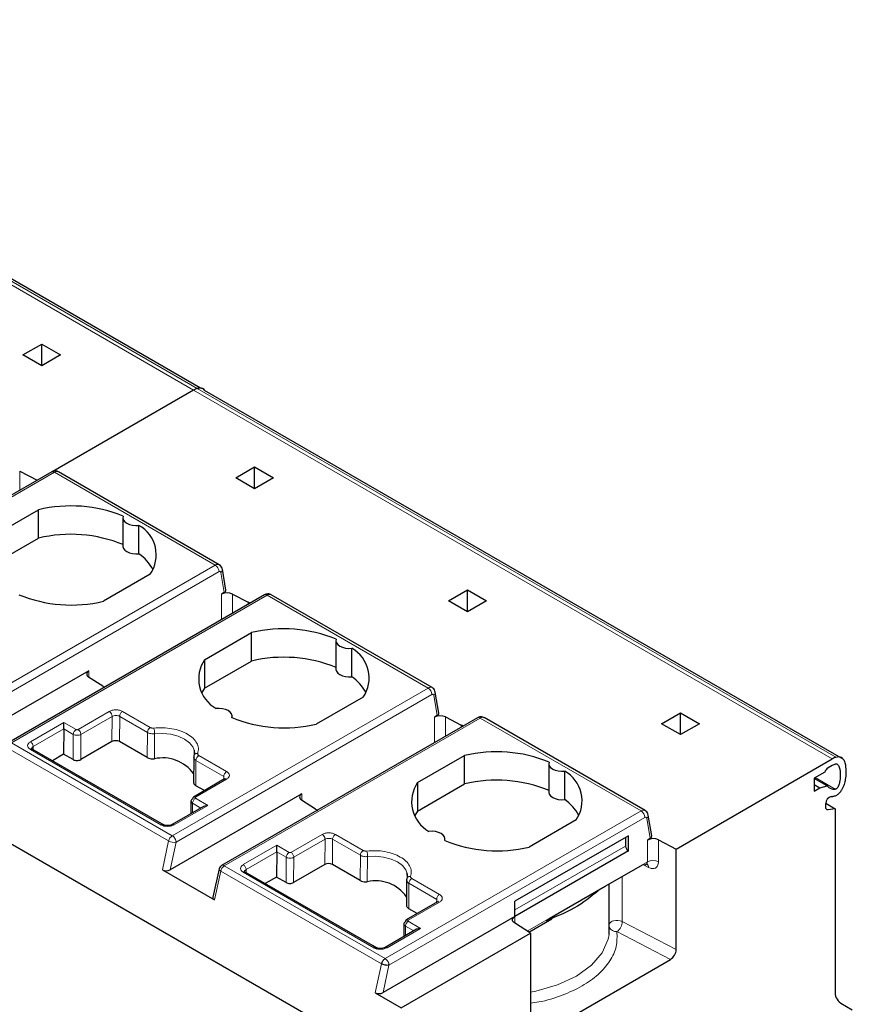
# Model space of a CAD drawing. Header units: millimetres. Extents: x 5 to 418, y 2 to 292.
# Tile 37 of 39: x 361 to 373, y 125 to 140. Entities that reach past the tile are written whole.
import ezdxf

# ---------------------------------------------------------------- set-up
doc = ezdxf.new("R2010")
doc.units = ezdxf.units.MM

msp = doc.modelspace()

# ---------------------------------------------------------------- linework, layer by layer
at = {"color": 7, "linetype": 'Continuous', "lineweight": 18}
for p, q in [((363.1007, 134.5942), (353.5548, 140.1049)), ((353.6093, 140.1319), (363.1553, 134.6211)), ((372.6467, 129.0834), (363.1007, 134.5942)), ((363.1553, 134.6211), (372.7012, 129.1104)), ((361.0201, 133.3686), (357.1966, 131.1613)), ((360.5021, 133.0966), (360.5021, 133.3849)), ((361.0201, 133.3686), (363.4243, 131.9807)), ((359.6007, 129.7734), (363.4243, 131.9807)), ((359.6573, 129.6755), (363.4809, 131.8828)), ((363.5087, 131.8719), (363.5595, 131.5689)), ((364.2021, 131.5317), (360.3786, 129.3244)), ((363.519, 131.5455), (363.519, 131.1644)), ((363.6841, 131.548), (363.6841, 131.2597)), ((363.9181, 131.4264), (363.9181, 131.3948)), ((364.2021, 131.5317), (366.6063, 130.1438)), ((361.537, 130.3032), (361.537, 130.4013)), ((362.7827, 127.9365), (366.6063, 130.1438)), ((362.8393, 127.8386), (366.6629, 130.0458)), ((366.6907, 130.0349), (366.7414, 129.7319)), ((361.3741, 129.5236), (361.8408, 129.793)), ((362.0388, 129.793), (362.4539, 129.5534)), ((361.4165, 129.4501), (361.8832, 129.7195)), ((361.8804, 129.3423), (361.8832, 129.7195)), ((361.9935, 129.3423), (361.9964, 129.72)), ((361.9964, 129.72), (362.4114, 129.4803)), ((367.3841, 129.6948), (363.5605, 127.4875)), ((366.7009, 129.7086), (366.7009, 129.3275)), ((366.8661, 129.7111), (366.8661, 129.4228)), ((367.3841, 129.6948), (369.7883, 128.3069)), ((360.6616, 129.3409), (361.162, 129.6297)), ((360.704, 129.2674), (361.162, 129.532)), ((361.162, 129.6297), (361.3458, 129.5236)), ((361.162, 129.532), (361.3034, 129.4505)), ((367.1001, 129.5894), (367.1001, 129.5579)), ((361.3034, 129.4505), (361.3006, 129.0729)), ((361.4137, 129.0729), (361.4165, 129.4501)), ((362.4114, 129.4803), (362.4067, 129.1038)), ((362.515, 129.0848), (362.5189, 129.4608)), ((360.3242, 129.2457), (362.7283, 127.8578)), ((362.7827, 127.9365), (360.3786, 129.3244)), ((362.6132, 128.0999), (360.6616, 129.2266)), ((360.7043, 129.2221), (360.704, 129.2674)), ((363.136, 128.6827), (363.1369, 129.0615)), ((363.1369, 129.0615), (363.552, 128.8219)), ((363.1793, 129.1346), (363.5944, 128.895)), ((363.5944, 128.7807), (363.1277, 128.5112)), ((363.5516, 128.7763), (363.552, 128.8219)), ((372.3891, 128.8041), (372.6891, 128.6309)), ((363.1277, 128.4949), (363.3116, 128.3888)), ((364.7189, 128.4663), (364.7189, 128.5644)), ((363.3116, 128.3888), (362.8112, 128.0999)), ((363.0842, 128.2778), (363.0853, 128.4219)), ((363.0853, 128.4219), (363.2094, 128.3501)), ((372.5849, 128.3225), (372.5511, 128.3421)), ((369.7883, 128.3069), (365.9647, 126.0996)), ((366.0213, 126.0016), (369.8448, 128.2089)), ((369.8727, 128.198), (369.9234, 127.895)), ((364.5561, 127.6867), (365.0228, 127.9561)), ((364.5985, 127.6132), (365.0652, 127.8826)), ((365.0624, 127.5054), (365.0652, 127.8826)), ((365.1755, 127.5054), (365.1783, 127.883)), ((365.1783, 127.883), (365.5934, 127.6434)), ((365.2208, 127.9561), (365.6358, 127.7165)), ((362.7283, 127.8578), (362.6347, 127.4265)), ((362.7501, 127.4278), (362.8393, 127.8386)), ((363.8436, 127.5039), (364.344, 127.7928)), ((364.344, 127.7928), (364.5278, 127.6867)), ((367.902, 126.826), (369.5566, 127.7812)), ((369.8829, 127.545), (369.8829, 127.8716)), ((370.0481, 127.5475), (370.0481, 127.8741)), ((363.886, 127.4304), (364.344, 127.695)), ((364.344, 127.695), (364.4854, 127.6136)), ((364.4854, 127.6136), (364.4825, 127.2359)), ((364.5957, 127.2359), (364.5985, 127.6132)), ((365.5934, 127.6434), (365.5887, 127.2668)), ((365.697, 127.2479), (365.7008, 127.6239)), ((365.9647, 126.0996), (363.5605, 127.4875)), ((369.8829, 127.545), (368.0885, 126.5091)), ((369.8146, 127.5056), (369.8992, 127.4616)), ((363.4125, 126.9774), (363.5062, 127.4088)), ((363.5062, 127.4088), (365.9103, 126.0209)), ((365.7952, 126.263), (363.8435, 127.3896)), ((363.8863, 127.3852), (363.886, 127.4304)), ((366.3613, 127.2977), (366.7764, 127.058)), ((369.5086, 126.6521), (369.5086, 127.3289)), ((366.318, 126.8458), (366.3189, 127.2246)), ((366.3189, 127.2246), (366.734, 126.985)), ((366.7764, 126.9437), (366.3097, 126.6743)), ((366.7336, 126.9393), (366.734, 126.985)), ((367.902, 126.7281), (367.9017, 126.6289)), ((366.2662, 126.4409), (366.2673, 126.5849)), ((366.2673, 126.5849), (366.3913, 126.5131)), ((366.3097, 126.658), (366.4936, 126.5519)), ((370.3132, 126.2339), (369.5086, 126.6521)), ((366.4936, 126.5519), (365.9932, 126.263)), ((369.4283, 126.5026), (370.2282, 126.0869)), ((365.9103, 126.0209), (365.8166, 125.5895)), ((365.9321, 125.5909), (366.0213, 126.0016))]:
    msp.add_line(p, q, dxfattribs=at)
at = {"color": 7, "linetype": 'Continuous', "lineweight": 25}
for p, q in [((363.2021, 134.6271), (353.719, 140.1016)), ((360.5481, 135.1207), (360.8309, 135.284)), ((360.8309, 135.284), (361.1137, 135.1207)), ((360.8309, 134.9575), (360.8309, 135.284)), ((360.8309, 134.9575), (360.5481, 135.1207)), ((361.1137, 135.1207), (360.8309, 134.9575)), ((363.1007, 134.5942), (360.9999, 133.3814)), ((372.8109, 129.0801), (363.265, 134.5908)), ((360.9801, 133.3726), (357.1558, 131.1648)), ((360.5021, 133.3849), (360.7649, 133.2483)), ((363.4843, 131.9867), (361.0801, 133.3746)), ((363.73, 133.2838), (364.0129, 133.4471)), ((364.0129, 133.4471), (364.2957, 133.2838)), ((364.0129, 133.1205), (364.0129, 133.4471)), ((364.0129, 133.1205), (363.73, 133.2838)), ((364.2957, 133.2838), (364.0129, 133.1205)), ((360.0842, 132.4038), (360.7856, 132.8087)), ((360.7856, 132.3841), (360.7856, 132.8087)), ((362.0451, 132.6879), (362.0451, 132.2633)), ((362.2844, 132.1501), (362.2844, 132.5747)), ((360.0842, 131.9792), (360.7856, 132.3841)), ((363.5831, 131.6067), (363.5311, 131.9177)), ((362.4544, 131.8454), (361.753, 131.4404)), ((363.5595, 131.5689), (363.519, 131.5455)), ((366.912, 131.4469), (367.1949, 131.6102)), ((367.1949, 131.6102), (367.4777, 131.4469)), ((367.1949, 131.2836), (367.1949, 131.6102)), ((364.1621, 131.5357), (360.3386, 129.3284)), ((363.6841, 131.548), (363.9181, 131.4264)), ((366.6663, 130.1498), (364.2621, 131.5377)), ((367.1949, 131.2836), (366.912, 131.4469)), ((367.4777, 131.4469), (367.1949, 131.2836)), ((363.2662, 130.5669), (363.9676, 130.9718)), ((363.9676, 130.5472), (363.9676, 130.9718)), ((365.2271, 130.851), (365.2271, 130.4264)), ((365.4664, 130.3132), (365.4664, 130.7378)), ((363.2662, 130.5669), (363.2662, 130.1423)), ((363.2662, 130.1423), (363.9676, 130.5472)), ((361.537, 130.4013), (359.5681, 129.2647)), ((361.7433, 130.1709), (361.5326, 130.3059)), ((363.2662, 130.1423), (363.2253, 130.0754)), ((366.0281, 124.5482), (356.4822, 130.0589)), ((365.6364, 130.0085), (364.935, 129.6035)), ((366.7651, 129.7698), (366.713, 130.0808)), ((367.3441, 129.6988), (363.5205, 127.4915)), ((363.6755, 129.6999), (363.6755, 129.7243)), ((366.7414, 129.7319), (366.7009, 129.7086)), ((366.8661, 129.7111), (367.1001, 129.5894)), ((369.8483, 128.3128), (367.4441, 129.7007)), ((370.094, 129.61), (370.3768, 129.7733)), ((370.3768, 129.7733), (370.6597, 129.61)), ((370.3768, 129.4467), (370.3768, 129.7733)), ((361.162, 129.532), (361.1591, 129.1545)), ((361.162, 129.532), (361.162, 129.6297)), ((370.3768, 129.4467), (370.094, 129.61)), ((370.6597, 129.61), (370.3768, 129.4467)), ((360.6922, 129.2291), (360.6806, 129.2348)), ((362.5936, 128.1315), (360.6907, 129.23)), ((361.8804, 129.3423), (361.4137, 129.0729)), ((362.4067, 129.1038), (361.9935, 129.3423)), ((363.1081, 129.2166), (363.1114, 129.1462)), ((361.1591, 129.1545), (360.9903, 129.0571)), ((361.3006, 129.0729), (361.1591, 129.1545)), ((363.103, 129.1005), (363.102, 128.7215)), ((366.4482, 128.73), (367.1496, 129.1349)), ((367.1496, 128.7103), (367.1496, 129.1349)), ((370.3132, 127.7363), (372.6467, 129.0834)), ((368.4091, 129.0141), (368.4091, 128.5895)), ((372.6467, 128.9854), (372.5825, 128.9484)), ((363.5653, 128.7842), (363.0977, 128.5142)), ((363.5754, 128.7891), (363.5644, 128.7836)), ((368.6484, 128.4763), (368.6484, 128.9009)), ((372.5335, 128.8874), (372.378, 128.7976)), ((372.378, 128.7976), (372.378, 128.6017)), ((372.571, 128.6796), (372.378, 128.7911)), ((363.1032, 128.7453), (363.102, 128.7362)), ((363.2628, 128.6095), (363.136, 128.6827)), ((366.4482, 128.73), (366.4482, 128.3054)), ((366.4482, 128.3054), (367.1496, 128.7103)), ((372.378, 128.6996), (372.4628, 128.6506)), ((372.378, 128.6017), (372.4628, 128.6506)), ((372.4628, 128.6506), (372.571, 128.6796)), ((364.7189, 128.5644), (362.7501, 127.4278)), ((364.9253, 128.334), (364.7146, 128.469)), ((363.2516, 128.3744), (362.7803, 128.1024)), ((363.0619, 128.4554), (363.0604, 128.2641)), ((363.3116, 128.3888), (363.2516, 128.3744)), ((372.5477, 128.3624), (372.5477, 128.4161)), ((372.5478, 128.4205), (372.6891, 128.3389)), ((372.6891, 128.3389), (372.5849, 128.3225)), ((372.6891, 128.3389), (372.6891, 125.6177)), ((366.4482, 128.3054), (366.4072, 128.2385)), ((368.8184, 128.1715), (368.1169, 127.7666)), ((369.9471, 127.9329), (369.895, 128.2439)), ((362.644, 128.1024), (362.5936, 128.1315)), ((366.8575, 127.863), (366.8575, 127.8874)), ((369.599, 127.9364), (367.902, 126.9567)), ((369.5566, 127.9119), (369.5566, 127.7812)), ((369.599, 127.7078), (369.599, 127.9364)), ((369.9234, 127.895), (369.8829, 127.8716)), ((364.344, 127.695), (364.344, 127.7928)), ((370.0481, 127.8741), (370.3132, 127.7363)), ((370.3132, 126.2339), (370.3132, 127.7363)), ((364.344, 127.695), (364.3411, 127.3176)), ((369.599, 127.7078), (367.902, 126.7281)), ((363.4824, 127.4392), (363.3903, 127.0154)), ((365.0624, 127.5054), (364.5957, 127.2359)), ((365.5887, 127.2668), (365.1755, 127.5054)), ((369.2537, 127.1818), (369.8189, 127.5081)), ((362.6347, 127.4265), (363.4125, 126.9774)), ((363.8742, 127.3922), (363.8625, 127.3979)), ((365.7756, 126.2946), (363.8726, 127.3931)), ((364.3411, 127.3176), (364.1723, 127.2201)), ((364.4825, 127.2359), (364.3411, 127.3176)), ((366.29, 127.3797), (366.2934, 127.3092)), ((366.285, 127.2636), (366.284, 126.8846)), ((368.417, 126.6988), (369.2537, 127.1818)), ((369.3133, 126.5237), (369.3133, 127.2162)), ((366.7473, 126.9472), (366.2797, 126.6773)), ((366.2851, 126.9084), (366.284, 126.8993)), ((366.7574, 126.9522), (366.7464, 126.9467)), ((367.902, 126.7281), (367.902, 126.9567)), ((367.902, 126.7281), (365.9321, 125.5909)), ((366.4448, 126.7726), (366.318, 126.8458)), ((366.2439, 126.6185), (366.2424, 126.4272)), ((368.1353, 126.4791), (367.8966, 126.6321)), ((368.1107, 126.4949), (368.457, 126.6948)), ((366.4336, 126.5375), (365.9623, 126.2655)), ((366.2055, 125.365), (368.1353, 126.4791)), ((366.4936, 126.5519), (366.4336, 126.5375)), ((368.1353, 126.4791), (368.1353, 124.9766)), ((369.3096, 126.4599), (369.3133, 126.5237)), ((365.826, 126.2655), (365.7756, 126.2946)), ((368.2203, 124.9277), (370.2282, 126.0869)), ((365.8166, 125.5895), (366.2055, 125.365)), ((372.7719, 125.4346), (372.9457, 125.3343))]:
    msp.add_line(p, q, dxfattribs=at)
at = {"color": 7, "linetype": 'Continuous', "lineweight": 25, "flags": 128}
for points in [[(362.049, 132.7106), (362.0453, 132.6824), (362.0537, 132.6545), (362.0735, 132.6286), (362.1037, 132.6063), (362.1424, 132.5889), (362.1872, 132.5774), (362.2355, 132.5726), (362.2844, 132.5747)], [(362.0451, 132.2633), (362.0453, 132.2578), (362.0537, 132.2299), (362.0735, 132.204), (362.1037, 132.1817), (362.1424, 132.1643), (362.1872, 132.1528), (362.2355, 132.148), (362.2844, 132.1501)], [(365.231, 130.8737), (365.2273, 130.8455), (365.2357, 130.8176), (365.2555, 130.7917), (365.2857, 130.7693), (365.3243, 130.7519), (365.3692, 130.7405), (365.4175, 130.7357), (365.4664, 130.7378)], [(365.2271, 130.4264), (365.2273, 130.4209), (365.2357, 130.393), (365.2555, 130.3671), (365.2857, 130.3447), (365.3243, 130.3273), (365.3692, 130.3159), (365.4175, 130.3111), (365.4664, 130.3132)], [(363.6716, 129.7017), (363.6753, 129.7299), (363.6669, 129.7578), (363.6471, 129.7837), (363.6169, 129.806), (363.5782, 129.8234), (363.5334, 129.8349), (363.4851, 129.8397), (363.4362, 129.8376)], [(363.1082, 129.2164), (363.1121, 129.1931), (363.1128, 129.1773)], [(368.413, 129.0368), (368.4093, 129.0085), (368.4176, 128.9806), (368.4375, 128.9548), (368.4677, 128.9324), (368.5063, 128.915), (368.5512, 128.9036), (368.5995, 128.8987), (368.6484, 128.9009)], [(368.4091, 128.5895), (368.4093, 128.5839), (368.4176, 128.556), (368.4375, 128.5302), (368.4677, 128.5078), (368.5063, 128.4904), (368.5512, 128.479), (368.5995, 128.4741), (368.6484, 128.4763)], [(372.5849, 128.3225), (372.577, 128.3221), (372.5698, 128.3234), (372.5634, 128.3263), (372.5579, 128.3309), (372.5535, 128.3369), (372.5503, 128.3443), (372.5483, 128.3529), (372.5477, 128.3624)], [(366.8536, 127.8647), (366.8572, 127.893), (366.8489, 127.9209), (366.829, 127.9467), (366.7989, 127.9691), (366.7602, 127.9865), (366.7154, 127.9979), (366.6671, 128.0028), (366.6182, 128.0006)], [(366.2902, 127.3794), (366.294, 127.3562), (366.2948, 127.3404)], [(367.8966, 126.6321), (367.8829, 126.6428), (367.8731, 126.6547), (367.8673, 126.6675), (367.8658, 126.6807), (367.8688, 126.6938), (367.876, 126.7064), (367.8872, 126.718), (367.902, 126.7281)]]:
    msp.add_lwpolyline(points, dxfattribs=at)
at = {"color": 7, "linetype": 'Continuous', "lineweight": 18, "flags": 128}
for points in [[(363.4809, 131.8828), (363.4858, 131.8851), (363.4905, 131.8864), (363.495, 131.8866), (363.4991, 131.8856), (363.5025, 131.8836), (363.5054, 131.8806), (363.5074, 131.8766), (363.5087, 131.8719)], [(366.6629, 130.0458), (366.6678, 130.0482), (366.6725, 130.0495), (366.677, 130.0496), (366.681, 130.0487), (366.6845, 130.0467), (366.6873, 130.0437), (366.6894, 130.0397), (366.6907, 130.0349)], [(362.5189, 129.4608), (362.6401, 129.4656), (362.7597, 129.4533), (362.8706, 129.4247), (362.9664, 129.3814), (363.0412, 129.3262), (363.0908, 129.2621), (363.1082, 129.2164)], [(369.8448, 128.2089), (369.8497, 128.2113), (369.8545, 128.2125), (369.859, 128.2127), (369.863, 128.2118), (369.8665, 128.2098), (369.8693, 128.2067), (369.8714, 128.2028), (369.8727, 128.198)], [(365.7008, 127.6239), (365.8221, 127.6286), (365.9417, 127.6163), (366.0526, 127.5877), (366.1483, 127.5445), (366.2232, 127.4893), (366.2727, 127.4252), (366.2902, 127.3794)], [(363.5062, 127.4088), (363.4962, 127.4154), (363.4887, 127.4223), (363.4839, 127.4292), (363.4821, 127.4358), (363.4824, 127.4392)], [(368.1353, 125.5982), (368.2183, 125.6146), (368.5406, 125.7075), (368.8212, 125.8379), (369.0472, 125.9999), (369.2081, 126.186), (369.2966, 126.3876), (369.3096, 126.4599)]]:
    msp.add_lwpolyline(points, dxfattribs=at)
at = {"color": 7, "linetype": 'Continuous', "lineweight": 25}
for centre, radius, start, end in [((363.329, 134.201), 0.4547, 112.46293, 120.13919), ((361.265, 130.7987), 2.0664, 67.7032, 103.41394), ((361.265, 130.3741), 2.0664, 67.7032, 103.41394), ((362.0347, 132.132), 0.5082, 325.66484, 60.5746), ((361.8686, 131.5689), 0.7146, 28.71941, 54.42044), ((363.6041, 131.3803), 0.1858, 64.47049, 117.26164), ((361.2736, 133.4505), 2.0664, 247.7032, 283.41394), ((363.556, 130.7293), 0.7855, 60.21458, 62.5496), ((364.447, 128.9618), 2.0664, 67.7032, 103.41394), ((365.2167, 130.2951), 0.5082, 325.66484, 60.5746), ((363.6859, 130.2802), 0.5082, 145.66484, 240.5746), ((364.447, 128.5372), 2.0664, 67.7032, 103.41394), ((361.5548, 130.3527), 0.0517, 110.12946, 244.6761), ((365.0506, 129.732), 0.7146, 28.71941, 54.42044), ((362.1335, 130.7799), 0.7233, 237.3511, 239.81658), ((364.4556, 131.6136), 2.0664, 247.7032, 283.41394), ((366.786, 129.5434), 0.1858, 64.47049, 117.26164), ((366.7379, 128.8923), 0.7855, 60.21458, 62.5496), ((362.6415, 128.5352), 0.564, 35.19995, 102.96385), ((363.1429, 129.1232), 0.039, 145.74923, 180.15416), ((367.629, 127.1249), 2.0664, 67.7032, 103.41394), ((372.8749, 128.6902), 0.4547, 112.46293, 120.13919), ((372.6487, 128.845), 0.1228, 122.63797, 159.77289), ((372.8242, 128.6797), 0.3535, 112.46293, 120.13919), ((367.629, 126.7003), 2.0664, 67.7032, 103.41394), ((368.3987, 128.4582), 0.5082, 325.66484, 60.5746), ((366.8678, 128.4433), 0.5082, 145.66484, 240.5746), ((372.6809, 128.7784), 0.1478, 221.96433, 273.18015), ((363.1153, 128.4897), 0.0302, 125.69804, 185.62038), ((364.7367, 128.5158), 0.0517, 110.12946, 244.6761), ((368.2326, 127.8951), 0.7146, 28.71941, 54.42044), ((372.6538, 128.4179), 0.1062, 102.07243, 180.96423), ((372.6458, 128.7539), 0.2326, 266.50113, 271.68938), ((365.3183, 128.9475), 0.7287, 237.35782, 240.32333), ((369.968, 127.7065), 0.1858, 64.47048, 117.26164), ((367.6376, 129.7766), 2.0664, 247.7032, 283.41394), ((369.6487, 127.7854), 0.0922, 182.60548, 237.39452), ((363.5605, 127.4222), 0.08, 120.0008, 167.74555), ((366.3248, 127.2863), 0.039, 145.74923, 180.15416), ((365.8235, 126.6983), 0.564, 35.19995, 102.96385), ((366.2973, 126.6528), 0.0302, 125.69804, 185.62038), ((372.8893, 125.598), 0.2012, 174.37962, 234.30196)]:
    msp.add_arc(centre, radius, start, end, dxfattribs=at)
at = {"color": 7, "linetype": 'Continuous', "lineweight": 18}
for centre, radius, start, end in [((360.9967, 133.3359), 0.0402, 54.38241, 114.30713), ((361.0553, 133.3197), 0.0603, 65.65152, 125.65894), ((363.4594, 131.9318), 0.0603, 65.67906, 125.65658), ((363.3581, 131.8772), 0.1229, 2.60548, 57.39452), ((363.4815, 131.9135), 0.0497, 303.19209, 4.94946), ((364.1787, 131.499), 0.0402, 54.38241, 114.30713), ((364.2373, 131.4827), 0.0603, 65.65152, 125.65894), ((366.6414, 130.0948), 0.0603, 65.67906, 125.65658), ((366.54, 130.0403), 0.1229, 2.60548, 57.39452), ((366.6635, 130.0766), 0.0497, 303.19209, 4.94946), ((367.3607, 129.6621), 0.0402, 54.38241, 114.30713), ((367.4192, 129.6458), 0.0603, 65.65152, 125.65894), ((361.3956, 129.4458), 0.0923, 122.62937, 177.08194), ((362.5037, 129.4756), 0.0923, 122.62937, 177.08194), ((362.2067, 129.4607), 0.3122, 0.02414, 15.44601), ((363.1537, 129.112), 0.0543, 80.37363, 142.44394), ((363.2291, 129.0568), 0.0923, 122.62937, 177.08194), ((363.1102, 128.4867), 0.0302, 54.38183, 114.31395), ((369.8234, 128.2579), 0.0603, 65.69061, 125.65558), ((369.722, 128.2033), 0.1229, 2.60535, 57.39453), ((369.8455, 128.2396), 0.0497, 303.19162, 4.95473), ((362.8509, 127.8313), 0.1254, 122.93105, 167.79085), ((362.7216, 127.8386), 0.1154, 28.85424, 58.04578), ((362.7239, 127.8346), 0.1154, 1.95812, 31.14309), ((362.8114, 128.0068), 0.1706, 240.8731, 279.4195), ((364.5776, 127.6089), 0.0923, 122.62937, 177.08194), ((365.6856, 127.6387), 0.0923, 122.62937, 177.08194), ((365.3886, 127.6238), 0.3122, 0.02414, 15.44601), ((363.6287, 127.3823), 0.1254, 122.93105, 167.79085), ((363.5371, 127.4548), 0.0402, 54.38196, 114.31303), ((369.8441, 127.4697), 0.0558, 351.62488, 57.18242), ((369.968, 127.3799), 0.1858, 64.47048, 117.26164), ((366.3357, 127.2751), 0.0543, 80.37363, 142.44394), ((366.4111, 127.2199), 0.0923, 122.62937, 177.08194), ((366.2921, 126.6498), 0.0302, 54.38183, 114.31395), ((369.3944, 126.5683), 0.0964, 101.33412, 147.37091), ((369.4169, 126.616), 0.1139, 204.4832, 275.74411), ((369.4278, 126.4797), 0.1904, 64.87052, 105.92416), ((369.3154, 126.6596), 0.1934, 305.74032, 357.76876)]:
    msp.add_arc(centre, radius, start, end, dxfattribs=at)
at = {"color": 7, "linetype": 'Continuous', "lineweight": 25}
for centre, major_axis, ratio, start_param, end_param in [((363.5029, 131.6015), (0.0806, 0.0011), 0.5771525, 5.482485, 6.3717557), ((366.6849, 129.7646), (0.0806, 0.0011), 0.5771525, 5.482485, 6.3717557), ((361.937, 129.3096), (0.08, 0), 0.5772877, 0.7853601, 2.3561564), ((361.3571, 129.1055), (0.08, 0), 0.5772877, 3.9269527, 5.4977491), ((369.8669, 127.9277), (0.0806, 0.0011), 0.5771525, 5.4824841, 6.3717557), ((365.1189, 127.4727), (0.08, 0), 0.5772877, 0.7853601, 2.3561564), ((362.6935, 127.4604), (0.0816, 0.0028), 0.5763887, 3.8875603, 5.4583566), ((364.5391, 127.2686), (0.08, 0), 0.5772877, 3.9269527, 5.4977491), ((363.4713, 127.0114), (0.0816, 0.0028), 0.5763887, 2.996668, 3.8875603), ((370.2282, 126.1848), (0.0602, 0.1039), 0.5773806, 3.9282811, 5.4990774), ((365.8755, 125.6235), (0.0816, 0.0028), 0.5763887, 3.8875603, 5.4583566)]:
    msp.add_ellipse(centre, major_axis=major_axis, ratio=ratio, start_param=start_param, end_param=end_param, dxfattribs=at)
for points, knots in [([(363.2648, 134.5907), (363.2647, 134.591), (363.2563, 134.6105), (363.2279, 134.6275), (363.1875, 134.6321), (363.1637, 134.624), (363.1553, 134.6211)], [0, 0, 0, 0, 0.0082482, 0.4843473, 0.8172737, 1, 1, 1, 1]), ([(363.1553, 134.6211), (363.1703, 134.6254), (363.2002, 134.6339), (363.2388, 134.6223), (363.2551, 134.6002), (363.2635, 134.5888)], [0, 0, 0, 0, 0.326807, 0.6530978, 1, 1, 1, 1]), ([(361.0793, 133.3733), (361.0736, 133.3768), (361.0584, 133.3861), (361.0294, 133.3885), (361.0014, 133.3835), (360.9862, 133.3757), (360.9801, 133.3726)], [0, 0, 0, 0, 0.1893556, 0.5076166, 0.8058913, 1, 1, 1, 1]), ([(363.5312, 131.9168), (363.528, 131.9286), (363.5218, 131.9516), (363.5031, 131.9758), (363.4881, 131.9831), (363.4835, 131.9854)], [0, 0, 0, 0, 0.4259087, 0.8243105, 1, 1, 1, 1]), ([(364.2613, 131.5364), (364.2556, 131.5398), (364.2404, 131.5492), (364.2114, 131.5516), (364.1834, 131.5466), (364.1681, 131.5388), (364.1621, 131.5357)], [0, 0, 0, 0, 0.1893556, 0.5076166, 0.8058913, 1, 1, 1, 1]), ([(366.7132, 130.0799), (366.71, 130.0917), (366.7038, 130.1147), (366.6851, 130.1388), (366.67, 130.1462), (366.6654, 130.1484)], [0, 0, 0, 0, 0.42590868, 0.82431051, 1, 1, 1, 1]), ([(367.4433, 129.6994), (367.4376, 129.7029), (367.4224, 129.7123), (367.3933, 129.7147), (367.3654, 129.7097), (367.3501, 129.7018), (367.3441, 129.6988)], [0, 0, 0, 0, 0.1893556, 0.5076166, 0.8058913, 1, 1, 1, 1]), ([(360.704, 129.2025), (360.6974, 129.2072), (360.6843, 129.2166), (360.6787, 129.2348), (360.6843, 129.2531), (360.6974, 129.2626), (360.704, 129.2674)], [0, 0, 0, 0, 0.25, 0.5, 0.75, 1, 1, 1, 1]), ([(362.4067, 129.1038), (362.4144, 129.0999), (362.4323, 129.091), (362.4679, 129.0836), (362.4975, 129.083), (362.5129, 129.0846), (362.515, 129.0848)], [0, 0, 0, 0, 0.2575607, 0.600749, 0.9439391, 1, 1, 1, 1]), ([(363.1039, 129.1231), (363.1027, 129.1175), (363.1004, 129.1064), (363.1061, 129.0898), (363.1177, 129.0742), (363.1305, 129.0658), (363.1369, 129.0615)], [0, 0, 0, 0, 0.2498966, 0.4998455, 0.7498714, 1, 1, 1, 1]), ([(363.1066, 129.1375), (363.1048, 129.1313), (363.1013, 129.1189), (363.1024, 129.1063), (363.103, 129.1)], [0, 0, 0, 0, 0.4997487, 1, 1, 1, 1]), ([(372.7012, 129.1104), (372.7163, 129.1147), (372.7463, 129.1234), (372.7877, 129.1094), (372.8277, 129.0632), (372.8542, 128.9523), (372.8532, 128.8231), (372.8259, 128.7034), (372.7974, 128.6349), (372.7593, 128.5807), (372.7191, 128.5436), (372.6818, 128.5244), (372.6607, 128.5222), (372.6527, 128.5214)], [0, 0, 0, 0, 0.066755, 0.1334046, 0.2244244, 0.3758442, 0.6153385, 0.6989867, 0.7832525, 0.8420545, 0.9007761, 0.9624997, 1, 1, 1, 1]), ([(372.6891, 129.0064), (372.6948, 129.008), (372.7063, 129.0112), (372.724, 129.0051), (372.7451, 128.9814), (372.7665, 128.91), (372.7691, 128.8214), (372.7566, 128.7355), (372.7462, 128.6952), (372.7324, 128.665), (372.7218, 128.6488), (372.7102, 128.6379), (372.6992, 128.632), (372.6925, 128.6313), (372.6891, 128.6309)], [0, 0, 0, 0, 0.0442856, 0.0883509, 0.1667129, 0.3230668, 0.6497438, 0.7422619, 0.844931, 0.882061, 0.9195107, 0.9458653, 0.972227, 1, 1, 1, 1]), ([(363.1033, 128.7222), (363.1049, 128.7164), (363.1087, 128.7029), (363.1236, 128.6901), (363.1345, 128.6837), (363.136, 128.6827)], [0, 0, 0, 0, 0.3924425, 0.9147142, 1, 1, 1, 1]), ([(369.895, 128.2439), (369.8917, 128.2557), (369.8853, 128.2785), (369.8666, 128.3023), (369.8518, 128.3094), (369.8474, 128.3115)], [0, 0, 0, 0, 0.4289243, 0.83144689, 1, 1, 1, 1]), ([(362.7812, 128.1029), (362.771, 128.0982), (362.7508, 128.089), (362.7117, 128.0851), (362.6727, 128.0892), (362.6526, 128.0986), (362.6425, 128.1033)], [0, 0, 0, 0, 0.2498943, 0.4999593, 0.7500277, 1, 1, 1, 1]), ([(369.8189, 127.5081), (369.8241, 127.5061), (369.8342, 127.5024), (369.8479, 127.5017), (369.8595, 127.5042), (369.8712, 127.5112), (369.8809, 127.5242), (369.8823, 127.5385), (369.8829, 127.545)], [0, 0, 0, 0, 0.1555569, 0.3024055, 0.4405568, 0.5700263, 0.8020288, 1, 1, 1, 1]), ([(363.886, 127.3656), (363.8794, 127.3703), (363.8663, 127.3796), (363.8607, 127.3979), (363.8663, 127.4162), (363.8794, 127.4257), (363.886, 127.4304)], [0, 0, 0, 0, 0.25, 0.5, 0.75, 1, 1, 1, 1]), ([(366.2886, 127.3006), (366.2868, 127.2944), (366.2832, 127.2819), (366.2844, 127.2694), (366.285, 127.2631)], [0, 0, 0, 0, 0.4997487, 1, 1, 1, 1]), ([(365.5887, 127.2668), (365.5963, 127.263), (365.6143, 127.2541), (365.6499, 127.2466), (365.6795, 127.2461), (365.6948, 127.2477), (365.697, 127.2479)], [0, 0, 0, 0, 0.2575607, 0.600749, 0.9439391, 1, 1, 1, 1]), ([(366.2859, 127.2862), (366.2847, 127.2806), (366.2824, 127.2695), (366.288, 127.2529), (366.2997, 127.2373), (366.3125, 127.2288), (366.3189, 127.2246)], [0, 0, 0, 0, 0.2498966, 0.4998455, 0.7498714, 1, 1, 1, 1]), ([(369.1457, 127.1139), (369.0382, 127.0231), (368.8409, 126.8563), (368.5138, 126.7236), (368.3648, 126.6631)], [0, 0, 0, 0, 0.5445261, 1, 1, 1, 1]), ([(366.2852, 126.8853), (366.2869, 126.8795), (366.2907, 126.866), (366.3056, 126.8532), (366.3164, 126.8467), (366.318, 126.8458)], [0, 0, 0, 0, 0.3924425, 0.9147143, 1, 1, 1, 1]), ([(365.9632, 126.266), (365.953, 126.2613), (365.9327, 126.252), (365.8937, 126.2481), (365.8547, 126.2523), (365.8346, 126.2616), (365.8245, 126.2663)], [0, 0, 0, 0, 0.2498943, 0.4999593, 0.7500277, 1, 1, 1, 1])]:
    msp.add_open_spline(points, degree=3, knots=knots, dxfattribs=at)
at = {"color": 7, "linetype": 'Continuous', "lineweight": 18}
for points, knots in [([(361.8408, 129.793), (361.855, 129.7996), (361.8838, 129.8127), (361.9396, 129.8187), (361.9853, 129.8135), (362.0182, 129.8037), (362.0319, 129.7966), (362.0388, 129.793)], [0, 0, 0, 0, 0.2466517, 0.4974325, 0.7483262, 0.8728127, 1, 1, 1, 1]), ([(361.8408, 129.793), (361.8461, 129.7893), (361.8543, 129.7835), (361.8642, 129.7717), (361.871, 129.7615), (361.8765, 129.7505), (361.8818, 129.736), (361.8827, 129.726), (361.8832, 129.7195)], [0, 0, 0, 0, 0.2394582, 0.3683628, 0.5000026, 0.631642, 0.7605454, 1, 1, 1, 1]), ([(361.8832, 129.7195), (361.8915, 129.7233), (361.908, 129.7309), (361.9398, 129.7342), (361.9716, 129.7311), (361.9881, 129.7237), (361.9964, 129.72)], [0, 0, 0, 0, 0.25, 0.5, 0.75, 1, 1, 1, 1]), ([(361.3458, 129.5236), (361.3476, 129.5228), (361.351, 129.5211), (361.3569, 129.5202), (361.3621, 129.5201), (361.3665, 129.5207), (361.3706, 129.5218), (361.3729, 129.523), (361.3741, 129.5236)], [0, 0, 0, 0, 0.2116745, 0.4235405, 0.5686827, 0.7078064, 0.8489949, 1, 1, 1, 1]), ([(362.4539, 129.5534), (362.4572, 129.5517), (362.4639, 129.5483), (362.4768, 129.5448), (362.4917, 129.5428), (362.5023, 129.5435), (362.5076, 129.5439)], [0, 0, 0, 0, 0.2262349, 0.4552376, 0.7262614, 1, 1, 1, 1]), ([(362.5076, 129.5439), (362.5528, 129.547), (362.6434, 129.5534), (362.7789, 129.5381), (362.9047, 129.5064), (363.0125, 129.4571), (363.0979, 129.3949), (363.1528, 129.3223), (363.1794, 129.244), (363.1684, 129.1917), (363.1628, 129.1656)], [0, 0, 0, 0, 0.1249501, 0.2499976, 0.3748998, 0.499998, 0.6248996, 0.7499976, 0.8749504, 1, 1, 1, 1]), ([(361.3034, 129.4505), (361.3117, 129.4468), (361.3282, 129.4392), (361.36, 129.4358), (361.3917, 129.4389), (361.4083, 129.4464), (361.4165, 129.4501)], [0, 0, 0, 0, 0.25, 0.5, 0.75, 1, 1, 1, 1]), ([(362.4114, 129.4803), (362.4188, 129.4766), (362.4336, 129.4691), (362.4607, 129.4623), (362.4897, 129.4589), (362.5091, 129.4602), (362.5189, 129.4608)], [0, 0, 0, 0, 0.2499378, 0.4998955, 0.7499085, 1, 1, 1, 1]), ([(360.6616, 129.2266), (360.6501, 129.2349), (360.627, 129.2517), (360.6173, 129.284), (360.6273, 129.316), (360.6502, 129.3326), (360.6616, 129.3409)], [0, 0, 0, 0, 0.2507022, 0.5019205, 0.7530257, 1, 1, 1, 1]), ([(363.1628, 129.1656), (363.1623, 129.1631), (363.1612, 129.1581), (363.1633, 129.1501), (363.1686, 129.1417), (363.1758, 129.137), (363.1793, 129.1346)], [0, 0, 0, 0, 0.2215116, 0.4445655, 0.720912, 1, 1, 1, 1]), ([(363.5944, 128.895), (363.6059, 128.8866), (363.629, 128.8698), (363.6387, 128.8376), (363.6287, 128.8055), (363.6058, 128.7889), (363.5944, 128.7807)], [0, 0, 0, 0, 0.2507022, 0.5019205, 0.7530257, 1, 1, 1, 1]), ([(363.1277, 128.5112), (363.1263, 128.5103), (363.1235, 128.5083), (363.1219, 128.5049), (363.1217, 128.5019), (363.1226, 128.4994), (363.1246, 128.497), (363.1267, 128.4956), (363.1277, 128.4949)], [0, 0, 0, 0, 0.2080698, 0.4163234, 0.5633992, 0.7041693, 0.847021, 1, 1, 1, 1]), ([(362.8112, 128.0999), (362.7969, 128.0934), (362.7682, 128.0802), (362.7124, 128.0742), (362.6667, 128.0794), (362.6338, 128.0892), (362.6201, 128.0963), (362.6132, 128.0999)], [0, 0, 0, 0, 0.2466517, 0.4974325, 0.7483262, 0.8728127, 1, 1, 1, 1]), ([(362.8112, 128.0999), (362.8058, 128.1023), (362.7977, 128.106), (362.7877, 128.1058), (362.7834, 128.1038), (362.7812, 128.1029)], [0, 0, 0, 0, 0.47891388, 0.73672168, 1, 1, 1, 1]), ([(365.0228, 127.9561), (365.037, 127.9626), (365.0658, 127.9758), (365.1216, 127.9818), (365.1672, 127.9766), (365.2001, 127.9668), (365.2138, 127.9597), (365.2208, 127.9561)], [0, 0, 0, 0, 0.2466517, 0.4974325, 0.7483262, 0.8728127, 1, 1, 1, 1]), ([(365.0228, 127.9561), (365.0281, 127.9524), (365.0363, 127.9466), (365.0462, 127.9348), (365.053, 127.9245), (365.0585, 127.9135), (365.0638, 127.8991), (365.0646, 127.8891), (365.0652, 127.8826)], [0, 0, 0, 0, 0.2394582, 0.3683628, 0.5000026, 0.631642, 0.7605454, 1, 1, 1, 1]), ([(365.0652, 127.8826), (365.0735, 127.8864), (365.09, 127.894), (365.1218, 127.8973), (365.1536, 127.8942), (365.1701, 127.8867), (365.1783, 127.883)], [0, 0, 0, 0, 0.25, 0.5, 0.75, 1, 1, 1, 1]), ([(364.4854, 127.6136), (364.4936, 127.6098), (364.5102, 127.6023), (364.5419, 127.5989), (364.5737, 127.602), (364.5902, 127.6095), (364.5985, 127.6132)], [0, 0, 0, 0, 0.25, 0.5, 0.75, 1, 1, 1, 1]), ([(364.5278, 127.6867), (364.5295, 127.6859), (364.533, 127.6842), (364.5389, 127.6833), (364.5441, 127.6832), (364.5485, 127.6838), (364.5526, 127.6849), (364.5549, 127.6861), (364.5561, 127.6867)], [0, 0, 0, 0, 0.21167451, 0.42354045, 0.56868272, 0.70780644, 0.84899486, 1, 1, 1, 1]), ([(365.5934, 127.6434), (365.6008, 127.6397), (365.6156, 127.6322), (365.6427, 127.6254), (365.6717, 127.622), (365.6911, 127.6233), (365.7008, 127.6239)], [0, 0, 0, 0, 0.24993784, 0.49989545, 0.74990846, 1, 1, 1, 1]), ([(365.6358, 127.7165), (365.6392, 127.7148), (365.6458, 127.7114), (365.6588, 127.7079), (365.6736, 127.7058), (365.6842, 127.7066), (365.6896, 127.7069)], [0, 0, 0, 0, 0.2262349, 0.4552376, 0.7262614, 1, 1, 1, 1]), ([(365.6896, 127.7069), (365.7348, 127.7101), (365.8254, 127.7165), (365.9609, 127.7012), (366.0866, 127.6695), (366.1945, 127.6202), (366.2799, 127.5579), (366.3348, 127.4854), (366.3614, 127.4071), (366.3503, 127.3548), (366.3448, 127.3287)], [0, 0, 0, 0, 0.1249501, 0.2499976, 0.3748998, 0.499998, 0.6248996, 0.7499976, 0.8749504, 1, 1, 1, 1]), ([(363.8435, 127.3896), (363.832, 127.398), (363.809, 127.4148), (363.7992, 127.447), (363.8093, 127.4791), (363.8322, 127.4957), (363.8436, 127.5039)], [0, 0, 0, 0, 0.2507022, 0.5019205, 0.7530257, 1, 1, 1, 1]), ([(369.8992, 127.4616), (369.9184, 127.454), (369.9566, 127.4389), (370.0053, 127.4497), (370.0333, 127.4792), (370.0463, 127.5141), (370.0475, 127.5363), (370.0481, 127.5475)], [0, 0, 0, 0, 0.2463125, 0.4889271, 0.7320694, 0.8653361, 1, 1, 1, 1]), ([(366.3448, 127.3287), (366.3443, 127.3262), (366.3432, 127.3212), (366.3453, 127.3131), (366.3506, 127.3048), (366.3577, 127.3001), (366.3613, 127.2977)], [0, 0, 0, 0, 0.2215116, 0.4445655, 0.720912, 1, 1, 1, 1]), ([(366.7764, 127.058), (366.7879, 127.0497), (366.811, 127.0329), (366.8207, 127.0006), (366.8107, 126.9686), (366.7878, 126.952), (366.7764, 126.9437)], [0, 0, 0, 0, 0.2507022, 0.5019205, 0.7530257, 1, 1, 1, 1]), ([(366.3097, 126.6743), (366.3083, 126.6734), (366.3055, 126.6714), (366.3039, 126.668), (366.3037, 126.665), (366.3046, 126.6625), (366.3066, 126.66), (366.3087, 126.6587), (366.3097, 126.658)], [0, 0, 0, 0, 0.2080698, 0.4163234, 0.5633992, 0.7041693, 0.847021, 1, 1, 1, 1]), ([(368.1353, 125.4335), (368.1772, 125.439), (368.3462, 125.4612), (368.6133, 125.5469), (368.9158, 125.6849), (369.1592, 125.8596), (369.333, 126.061), (369.4332, 126.2798), (369.4299, 126.429), (369.4283, 126.5026)], [0, 0, 0, 0, 0.0526159, 0.2123498, 0.3684106, 0.5244713, 0.6842053, 0.8439392, 1, 1, 1, 1]), ([(365.9932, 126.263), (365.9789, 126.2564), (365.9502, 126.2433), (365.8944, 126.2373), (365.8487, 126.2425), (365.8158, 126.2523), (365.8021, 126.2594), (365.7952, 126.263)], [0, 0, 0, 0, 0.2466517, 0.4974325, 0.7483262, 0.8728127, 1, 1, 1, 1]), ([(365.9932, 126.263), (365.9878, 126.2654), (365.9796, 126.2691), (365.9697, 126.2688), (365.9653, 126.2669), (365.9632, 126.266)], [0, 0, 0, 0, 0.4789139, 0.7367217, 1, 1, 1, 1])]:
    msp.add_open_spline(points, degree=3, knots=knots, dxfattribs=at)
for points in [[(362.0388, 129.793), (362.0333, 129.7891), (362.0222, 129.7813), (362.0082, 129.762), (361.9984, 129.7403), (361.997, 129.7267), (361.9964, 129.72)], [(361.3741, 129.5236), (361.3797, 129.5196), (361.3908, 129.5118), (361.4048, 129.4923), (361.4146, 129.4705), (361.4159, 129.4569), (361.4165, 129.4501)], [(360.6616, 129.3409), (360.6671, 129.3369), (360.6782, 129.329), (360.6923, 129.3096), (360.7021, 129.2877), (360.7034, 129.2742), (360.704, 129.2674)], [(363.5944, 128.895), (363.5889, 128.891), (363.5778, 128.8832), (363.5639, 128.8639), (363.554, 128.8422), (363.5527, 128.8287), (363.552, 128.8219)], [(363.5944, 128.7807), (363.5888, 128.7832), (363.5776, 128.7884), (363.5688, 128.7852), (363.5644, 128.7836)], [(363.1277, 128.4949), (363.1222, 128.491), (363.1111, 128.4832), (363.0972, 128.4639), (363.0873, 128.4422), (363.086, 128.4286), (363.0853, 128.4219)], [(365.2208, 127.9561), (365.2152, 127.9522), (365.2042, 127.9443), (365.1902, 127.9251), (365.1804, 127.9033), (365.179, 127.8898), (365.1783, 127.883)], [(364.5561, 127.6867), (364.5616, 127.6827), (364.5728, 127.6748), (364.5868, 127.6554), (364.5966, 127.6336), (364.5979, 127.62), (364.5985, 127.6132)], [(363.8436, 127.5039), (363.8491, 127.5), (363.8602, 127.4921), (363.8743, 127.4727), (363.8841, 127.4508), (363.8853, 127.4372), (363.886, 127.4304)], [(366.7764, 127.058), (366.7709, 127.0541), (366.7598, 127.0463), (366.7458, 127.027), (366.736, 127.0053), (366.7347, 126.9918), (366.734, 126.985)], [(366.7764, 126.9437), (366.7708, 126.9463), (366.7595, 126.9515), (366.7508, 126.9483), (366.7464, 126.9467)], [(366.3097, 126.658), (366.3042, 126.6541), (366.2931, 126.6462), (366.2792, 126.627), (366.2693, 126.6053), (366.268, 126.5917), (366.2673, 126.5849)], [(366.0047, 126.0574), (366.0019, 126.0618), (365.9964, 126.0707), (365.9865, 126.0824), (365.9758, 126.0925), (365.9684, 126.0972), (365.9647, 126.0996)], [(366.0213, 126.0016), (366.0211, 126.006), (366.0206, 126.0148), (366.0173, 126.0291), (366.0121, 126.0435), (366.0072, 126.0528), (366.0047, 126.0574)]]:
    msp.add_open_spline(points, degree=3, dxfattribs=at)
at = {"color": 7, "linetype": 'Continuous', "lineweight": 25}
for points in [[(360.6616, 129.2266), (360.6671, 129.229), (360.6782, 129.2339), (360.6921, 129.2308), (360.702, 129.2204), (360.7033, 129.2085), (360.704, 129.2025)], [(363.0853, 128.4867), (363.0787, 128.482), (363.0656, 128.4726), (363.06, 128.4544), (363.0656, 128.4362), (363.0788, 128.4266), (363.0853, 128.4219)], [(362.6132, 128.0999), (362.6187, 128.1024), (362.6298, 128.1073), (362.6437, 128.1042), (362.6536, 128.0938), (362.6549, 128.0818), (362.6556, 128.0758)], [(363.8435, 127.3896), (363.8491, 127.3921), (363.8601, 127.397), (363.8741, 127.3939), (363.8839, 127.3835), (363.8853, 127.3715), (363.886, 127.3656)], [(366.2673, 126.6498), (366.2607, 126.6451), (366.2476, 126.6357), (366.242, 126.6175), (366.2476, 126.5993), (366.2607, 126.5897), (366.2673, 126.5849)], [(365.7952, 126.263), (365.8007, 126.2655), (365.8117, 126.2704), (365.8257, 126.2672), (365.8355, 126.2569), (365.8369, 126.2449), (365.8376, 126.2389)], [(365.9103, 126.0209), (365.9126, 126.0288), (365.917, 126.0445), (365.9301, 126.0673), (365.9464, 126.0871), (365.9586, 126.0954), (365.9647, 126.0996)], [(366.0213, 126.0016), (366.0133, 126.0004), (365.9973, 125.9978), (365.9663, 126.001), (365.935, 126.0087), (365.9186, 126.0168), (365.9103, 126.0209)]]:
    msp.add_open_spline(points, degree=3, dxfattribs=at)

doc.saveas('drawing.dxf')
